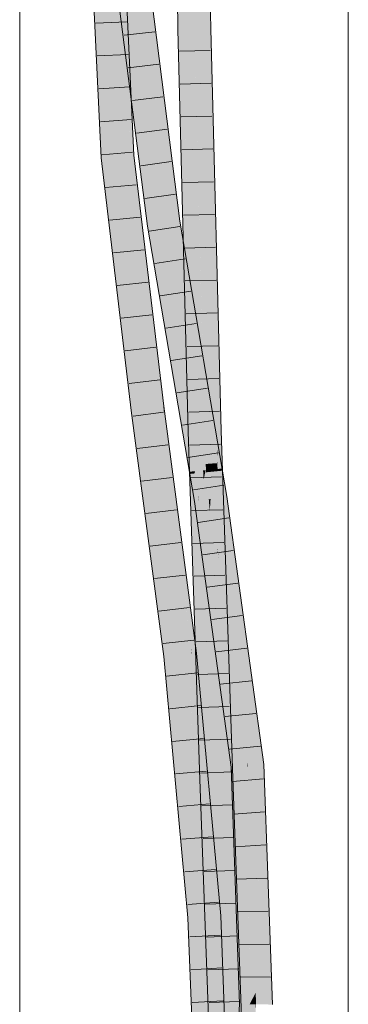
# Model space of a CAD drawing. Extents: x -420 to 300, y 62 to 1162.
# Tile 149 of 256: x 157.26 to 159.76, y 794.1 to 801.6. Entities that reach past the tile are written whole.
import ezdxf

# ---------------------------------------------------------------- set-up
doc = ezdxf.new("R2010")
doc.units = 0
doc.layers.get('0').update_dxf_attribs({"lineweight": 35})
doc.layers.add('E_Detail_Linie_Text_Bem', color=7, linetype='Continuous', lineweight=13)
for name, color, linetype, lineweight, true_color in [('E_Leerrohr 25-A06G9FCX8I', 7, 'Continuous', 9, 0xff8000), ('E_Leerrohr 25-Shading', 7, 'Continuous', 9, 0xff8000), ('E_Leerrohr 32-A06G9FD28I', 7, 'Continuous', 9, 0x00b300), ('E_Leerrohr 32-Shading', 7, 'Continuous', 9, 0x00b300)]:
    doc.layers.add(name, color=color, linetype=linetype, lineweight=lineweight, true_color=true_color)

# ---------------------------------------------------------------- blocks, each defined once
blk = doc.blocks.new('Shading-A06G9EZB8I', base_point=(236.9797, 757.7833))
at = {"layer": 'E_Leerrohr 25-Shading', "color": 43, "true_color": 0xd7ab7f}
for points in [[(158.4674, 801.5249), (158.504, 801.5258), (158.4556, 802.403), (158.4922, 802.4026)], [(158.6715, 802.3745), (158.669, 802.4012), (158.6807, 801.5298)], [(158.7117, 801.9487), (158.6715, 802.3745), (158.7173, 801.5307), (158.6807, 801.5298)], [(158.4674, 801.5249), (158.477, 801.151), (158.504, 801.5258), (158.5589, 799.4)], [(158.7173, 801.5307), (158.6807, 801.5298), (158.7716, 799.349), (158.6883, 801.2369)], [(158.7173, 801.5307), (158.7716, 799.349), (158.7718, 799.4207)], [(158.6979, 801.0193), (158.6883, 801.2369), (158.7599, 798.4659)], [(158.477, 801.151), (158.5466, 798.4597), (158.5589, 799.4), (158.5832, 798.4608)], [(158.7652, 798.4661), (158.7621, 799.5642), (158.7599, 798.4659), (158.6979, 801.0193)], [(158.7716, 799.349), (158.7621, 799.5642), (158.7684, 798.4662), (158.7652, 798.4661)], [(158.7716, 799.349), (158.7767, 799.2337), (158.7718, 799.4207)], [(158.7965, 798.467), (158.7767, 799.2337), (158.7684, 798.4662), (158.7716, 799.349)], [(158.5466, 798.4597), (158.6233, 797.2591), (158.5832, 798.4608)], [(158.5466, 798.4597), (158.6349, 795.812), (158.6233, 797.2591), (158.6574, 795.8127)], [(158.7652, 798.4661), (158.7599, 798.4659), (158.7668, 798.3284)], [(158.7668, 798.3284), (158.7599, 798.4659), (158.768, 798.2215)], [(158.7668, 798.3284), (158.7692, 798.3217), (158.7652, 798.4661), (158.7684, 798.4662)], [(158.7692, 798.3217), (158.8046, 798.2236), (158.7684, 798.4662), (158.7965, 798.467)], [(158.7692, 798.3217), (158.7668, 798.3284), (158.7695, 798.275)], [(158.768, 798.2215), (158.77, 798.1706), (158.7668, 798.3284), (158.7695, 798.275)], [(158.7695, 798.275), (158.7721, 798.2221), (158.7692, 798.3217), (158.8043, 798.2245)], [(158.7695, 798.275), (158.7697, 798.2219), (158.7721, 798.2221)], [(158.77, 798.1706), (158.768, 798.2215), (158.7701, 798.1606)], [(158.7697, 798.2219), (158.8336, 796.9943), (158.7721, 798.2221)], [(158.7697, 798.2219), (158.77, 798.1706), (158.8336, 796.9943), (158.8613, 795.8199)], [(158.7721, 798.2221), (158.8336, 796.9943), (158.8043, 798.2245), (158.8046, 798.2236)], [(158.8336, 796.9943), (158.8696, 796.2756), (158.8046, 798.2236)], [(158.8482, 795.8195), (158.8613, 795.8199), (158.7701, 798.1606), (158.77, 798.1706)], [(158.6574, 795.8127), (158.6715, 795.8133), (158.6233, 797.2591)], [(158.8696, 796.2756), (158.8336, 796.9943), (158.8803, 795.8206), (158.8613, 795.8199)], [(158.8803, 795.8206), (158.8848, 795.8207), (158.8696, 796.2756)], [(158.6349, 795.812), (158.7117, 793.7218), (158.6574, 795.8127)], [(158.7117, 793.7218), (158.6715, 795.8133), (158.6574, 795.8127)], [(158.6715, 795.8133), (158.7379, 793.4438), (158.6883, 795.3568)], [(158.6715, 795.8133), (158.7117, 793.7218), (158.7379, 793.4438), (158.7219, 793.4432)], [(158.8613, 795.8199), (158.8482, 795.8195), (158.893, 794.5992)], [(158.8803, 795.8206), (158.8613, 795.8199), (158.9352, 793.4507), (158.893, 794.5992)], [(158.9418, 793.4509), (158.9717, 793.452), (158.8803, 795.8206), (158.8848, 795.8207)], [(158.8803, 795.8206), (158.9352, 793.4507), (158.9418, 793.4509)], [(158.7379, 793.4438), (158.7585, 793.4445), (158.6883, 795.3568)]]:
    blk.add_solid(points, dxfattribs=at)
at = {"layer": 'E_Leerrohr 25-Shading', "color": 31, "true_color": 0xfabd7f}
for points in [[(158.504, 801.5258), (158.5923, 801.5278), (158.4922, 802.4026), (158.5806, 802.4019)], [(158.5867, 801.9492), (158.5923, 801.5278), (158.669, 802.4012), (158.6807, 801.5298)], [(158.5832, 798.4608), (158.6715, 798.4633), (158.504, 801.5258), (158.5923, 801.5278)], [(158.5923, 801.5278), (158.6517, 799.2321), (158.6807, 801.5298), (158.6883, 801.2369)], [(158.6517, 799.2321), (158.6715, 798.4633), (158.6883, 801.2369), (158.7599, 798.4659)], [(158.5832, 798.4608), (158.6233, 797.2591), (158.6115, 798.4615)], [(158.6233, 797.2591), (158.6715, 798.4633), (158.6115, 798.4615)], [(158.6233, 797.2591), (158.6715, 795.8133), (158.6715, 798.4633), (158.7599, 795.8163)], [(158.6715, 798.4633), (158.6798, 798.2149), (158.7599, 798.4659), (158.768, 798.2215)], [(158.7658, 798.2214), (158.6798, 798.2149), (158.7673, 798.1603), (158.6819, 798.1517)], [(158.7701, 798.1606), (158.768, 798.2215), (158.7673, 798.1603), (158.7658, 798.2214)], [(158.7673, 798.1603), (158.6819, 798.1517), (158.8242, 795.8186), (158.7599, 795.8163)], [(158.7701, 798.1606), (158.7673, 798.1603), (158.8482, 795.8195), (158.8242, 795.8186)], [(158.6715, 795.8133), (158.6883, 795.3568), (158.6834, 795.8137)], [(158.6883, 795.3568), (158.7599, 795.8163), (158.6834, 795.8137)], [(158.6883, 795.3568), (158.7585, 793.4445), (158.7599, 795.8163), (158.8468, 793.4476)], [(158.8242, 795.8186), (158.7599, 795.8163), (158.8419, 795.066)], [(158.8419, 795.066), (158.7599, 795.8163), (158.8801, 793.4488), (158.8468, 793.4476)], [(158.8482, 795.8195), (158.8242, 795.8186), (158.886, 794.6634), (158.8419, 795.066)], [(158.893, 794.5992), (158.8482, 795.8195), (158.886, 794.6634)], [(158.9053, 793.4496), (158.8954, 794.3745), (158.8419, 795.066), (158.886, 794.6634)], [(158.9053, 793.4496), (158.8419, 795.066), (158.8801, 793.4488)], [(158.8954, 794.3745), (158.893, 794.5992), (158.886, 794.6634)], [(158.9325, 793.5234), (158.893, 794.5992), (158.9256, 793.4504), (158.8954, 794.3745)], [(158.8954, 794.3745), (158.9053, 793.4496), (158.9256, 793.4504)]]:
    blk.add_solid(points, dxfattribs=at)
at = {"layer": 'E_Leerrohr 32-Shading', "color": 83, "true_color": 0x7fbd7f}
for points in [[(157.8598, 801.836), (157.8003, 802.328), (157.8934, 801.1133), (157.828, 801.7312)], [(158.0728, 801.4517), (158.0495, 802.346), (158.042, 801.8062), (158.0398, 802.3324)], [(158.0922, 801.2277), (158.0847, 801.5898), (158.0728, 801.4517), (158.0495, 802.346)], [(158.0527, 801.7537), (157.984, 802.0034), (158.185, 800.715), (158.0603, 801.4039)], [(158.1964, 802.0243), (158.2753, 801.4043), (158.2196, 802.0266)], [(158.2605, 801.8099), (158.2328, 802.0278), (158.4147, 800.3281), (158.2592, 801.6405)], [(158.0424, 801.7123), (158.0957, 800.565), (158.042, 801.8062), (158.065, 801.5407)], [(158.2387, 801.8139), (158.2753, 801.4043), (158.2592, 801.6405)], [(158.4578, 800.061), (158.2605, 801.8099), (158.4466, 800.0593), (158.4147, 800.3282)], [(158.2605, 801.8099), (158.4578, 800.061), (158.2899, 801.5798)], [(157.828, 801.7312), (157.8832, 800.5463), (157.8934, 801.1133), (157.9196, 800.5494)], [(158.2592, 801.6405), (158.2753, 801.4043), (158.4147, 800.3281), (158.4254, 800.2261)], [(158.128, 800.659), (158.0847, 801.5898), (158.0983, 800.9346)], [(158.2899, 801.5798), (158.2964, 801.521), (158.4828, 800.0647), (158.4604, 800.0613)], [(158.0957, 800.565), (158.0958, 800.5643), (158.065, 801.5407), (158.0728, 801.4517)], [(158.2964, 801.521), (158.4578, 800.061), (158.4604, 800.0613)], [(158.0922, 801.2277), (158.0603, 801.4039), (158.1124, 800.9952)], [(158.1059, 800.5651), (158.0922, 801.2277), (158.0958, 800.5643), (158.0728, 801.4517)], [(158.2416, 800.0286), (158.185, 800.715), (158.1124, 800.9952), (158.0922, 801.2277)], [(158.2416, 800.0286), (158.1124, 800.9952), (158.2116, 800.2159)], [(158.1059, 800.5651), (158.1323, 800.5674), (158.0983, 800.9346), (158.128, 800.659)], [(158.185, 800.715), (158.2416, 800.0286), (158.2718, 800.0331)], [(157.8832, 800.5463), (157.914, 800.288), (157.9196, 800.5494), (158.0359, 799.5777)], [(158.0958, 800.5643), (158.1289, 800.2875), (158.1059, 800.5651)], [(158.1059, 800.5651), (158.1187, 800.4109), (158.1323, 800.5674), (158.1293, 800.3201)], [(158.3324, 798.6511), (158.1323, 800.5674), (158.3248, 798.6501), (158.1293, 800.3201)], [(158.1323, 800.5674), (158.3324, 798.6511), (158.204, 799.9681)], [(158.1187, 800.4109), (158.1289, 800.2875), (158.1293, 800.3201)], [(158.0359, 799.5777), (157.914, 800.288), (158.0684, 799.306), (157.98, 799.7369)], [(158.1293, 800.3201), (158.1289, 800.2875), (158.3248, 798.6501)], [(158.4147, 800.3282), (158.4254, 800.2261), (158.4466, 800.0593)], [(158.2116, 800.2159), (158.2356, 800.0277), (158.2416, 800.0286)], [(158.4466, 800.0593), (158.5304, 799.5676), (158.4578, 800.061)], [(158.4578, 800.061), (158.5304, 799.5676), (158.4604, 800.0613), (158.5239, 799.6349)], [(158.5239, 799.6349), (158.4828, 800.0647), (158.4604, 800.0613)], [(158.5091, 799.9103), (158.4828, 800.0647), (158.5139, 799.8609)], [(158.5589, 799.4), (158.5139, 799.8609), (158.5239, 799.6349), (158.4828, 800.0647)], [(158.2356, 800.0277), (158.3969, 799.2988), (158.2416, 800.0286)], [(158.3969, 799.2988), (158.2356, 800.0277), (158.5458, 798.4249), (158.3172, 799.5483)], [(158.3969, 799.2988), (158.2718, 800.0331), (158.2416, 800.0286)], [(158.204, 799.9681), (158.3324, 798.6511), (158.3252, 798.9551), (158.3565, 798.6541)], [(158.6623, 798.8895), (158.7117, 798.7214), (158.5139, 799.8609), (158.5091, 799.9103)], [(158.5589, 799.4), (158.6623, 798.8895), (158.5139, 799.8609)], [(157.98, 799.7369), (158.1131, 798.6235), (158.0684, 799.306), (158.1494, 798.628)], [(158.5239, 799.6349), (158.5304, 799.5676), (158.5589, 799.4)], [(158.5458, 798.4249), (158.3172, 799.5483), (158.591, 798.1594), (158.346, 799.3795)], [(158.591, 798.1594), (158.346, 799.3795), (158.5544, 798.1559)], [(158.6623, 798.8895), (158.5589, 799.4), (158.6233, 799.0222)], [(158.6233, 799.0222), (158.6883, 798.6407), (158.6623, 798.8895), (158.7132, 798.5557)], [(158.3565, 798.6541), (158.3612, 798.6547), (158.3252, 798.9551)], [(158.7767, 798.3398), (158.7117, 798.7214), (158.7132, 798.5557), (158.6623, 798.8895)], [(158.1131, 798.6235), (158.1534, 798.319), (158.1494, 798.628), (158.3335, 797.2349)], [(158.3248, 798.6501), (158.3671, 798.33), (158.3324, 798.6511)], [(158.3324, 798.6511), (158.3671, 798.33), (158.3565, 798.6541), (158.3621, 798.6058)], [(158.3621, 798.6058), (158.3612, 798.6547), (158.3565, 798.6541)], [(158.3612, 798.6547), (158.3621, 798.6058), (158.5731, 796.771), (158.5675, 796.8133)], [(158.3656, 798.6212), (158.3612, 798.6547), (158.5809, 796.7719), (158.5731, 796.771)], [(158.7132, 798.5557), (158.6883, 798.6407), (158.7711, 798.1769), (158.7674, 798.1765)], [(158.54, 797.0527), (158.3621, 798.6058), (158.5501, 796.9451), (158.3671, 798.33)], [(158.385, 798.4547), (158.5854, 796.9569), (158.3656, 798.6212)], [(158.8036, 798.18), (158.7132, 798.5557), (158.7711, 798.1769)], [(158.7132, 798.5557), (158.8046, 798.1759), (158.7767, 798.3398)], [(158.385, 798.4547), (158.5827, 796.7721), (158.5854, 796.9569), (158.5998, 796.774)], [(158.5809, 796.7719), (158.5827, 796.7721), (158.385, 798.4547)], [(158.3335, 797.2349), (158.1534, 798.319), (158.3622, 796.7475), (158.3543, 796.7981)], [(158.8046, 798.1641), (158.8046, 798.1759), (158.7711, 798.1769), (158.8036, 798.18)], [(158.5937, 798.1429), (158.591, 798.1594), (158.5573, 798.1392), (158.5544, 798.1559)], [(158.5931, 797.9291), (158.6275, 797.9344), (158.5573, 798.1392), (158.5937, 798.1429)], [(158.5938, 798.1429), (158.591, 798.1594), (158.5937, 798.1429)], [(158.6233, 797.9698), (158.5938, 798.1429), (158.6275, 797.9344), (158.5937, 798.1429)], [(158.7711, 798.1769), (158.7674, 798.1765), (158.7735, 798.1609), (158.7701, 798.1606)], [(158.7701, 798.1606), (158.804, 797.9617), (158.7735, 798.1609)], [(158.8046, 798.1641), (158.7711, 798.1769), (158.7735, 798.1609)], [(158.804, 797.9617), (158.8046, 798.1641), (158.7735, 798.1609)], [(158.8298, 797.9656), (158.806, 798.1642), (158.804, 797.9617), (158.8046, 798.1641)], [(158.8046, 798.1759), (158.806, 798.1642), (158.8066, 798.1642)], [(158.806, 798.1642), (158.8046, 798.1759), (158.8046, 798.1641)], [(158.806, 798.1642), (158.8298, 797.9656), (158.8066, 798.1642), (158.8401, 797.9672)], [(158.6275, 797.9344), (158.6293, 797.9346), (158.6233, 797.9698)], [(158.8298, 797.9656), (158.804, 797.9617), (158.893, 797.3177)], [(158.8401, 797.9672), (158.8298, 797.9656), (158.958, 796.8476), (158.893, 797.3177)], [(158.8401, 797.9672), (158.958, 796.8476), (158.8696, 797.7542)], [(158.5931, 797.9291), (158.7117, 797.072), (158.6275, 797.9344)], [(158.7117, 797.072), (158.6293, 797.9346), (158.6275, 797.9344)], [(158.6293, 797.9346), (158.7117, 797.072), (158.6883, 797.5081), (158.7767, 796.6022)], [(158.8696, 797.7542), (158.958, 796.8476), (159.1196, 795.9457), (159.0312, 796.3179)], [(158.7104, 797.3185), (158.6883, 797.5081), (158.6963, 797.4258)], [(158.6883, 797.5081), (158.7104, 797.3185), (158.8068, 796.6516), (158.8206, 796.4822)], [(158.8046, 796.4003), (158.6963, 797.4258), (158.7767, 796.6022)], [(158.8046, 796.4003), (158.8306, 796.2909), (158.6963, 797.4258), (158.7104, 797.3185)], [(158.7104, 797.3185), (158.8306, 796.2909), (158.8206, 796.4822), (158.8393, 796.2543)], [(158.3335, 797.2349), (158.3622, 796.7475), (158.3974, 796.7514)], [(158.5675, 796.8133), (158.54, 797.0527), (158.5501, 796.9451)], [(158.5854, 796.9569), (158.5998, 796.774), (158.6006, 796.8423), (158.6061, 796.7747)], [(158.6061, 796.7747), (158.6094, 796.7751), (158.6006, 796.8423)], [(158.3543, 796.7981), (158.361, 796.7474), (158.3622, 796.7475)], [(158.5809, 796.7719), (158.5731, 796.771), (158.6287, 796.1918), (158.6233, 796.2261)], [(158.5827, 796.7721), (158.5809, 796.7719), (158.634, 796.158), (158.6287, 796.1918)], [(158.5998, 796.774), (158.5827, 796.7721), (158.6374, 796.1367), (158.634, 796.158)], [(158.6374, 796.1367), (158.6061, 796.7747), (158.5998, 796.774)], [(158.6194, 796.5626), (158.6094, 796.7751), (158.6061, 796.7747)], [(158.6374, 796.1367), (158.6404, 796.1178), (158.6061, 796.7747), (158.6194, 796.5626)], [(158.7117, 795.6661), (158.6094, 796.7751), (158.6519, 796.0446), (158.6194, 796.5626)], [(158.3622, 796.7475), (158.361, 796.7474), (158.5608, 794.758), (158.4346, 795.9483)], [(158.3974, 796.7514), (158.3622, 796.7475), (158.5188, 795.3055)], [(158.3622, 796.7475), (158.5608, 794.758), (158.5781, 794.7592)], [(158.4851, 795.8003), (158.3974, 796.7514), (158.4684, 795.9061)], [(158.8068, 796.6516), (158.8393, 796.2543), (158.8248, 796.5215), (158.8524, 796.1993)], [(158.6194, 796.5626), (158.6404, 796.1178), (158.6519, 796.0446)], [(158.8524, 796.1993), (158.893, 796.0283), (158.8248, 796.5215)], [(158.8758, 795.9044), (158.8306, 796.2909), (158.8696, 795.9305), (158.8046, 796.4003)], [(159.0312, 796.3179), (159.0858, 795.9233), (159.1196, 795.9457), (159.1222, 795.9266)], [(158.8758, 795.9044), (158.8776, 795.9046), (158.8306, 796.2909), (158.8524, 796.1993)], [(158.6233, 796.2261), (158.6478, 795.9601), (158.6287, 796.1918)], [(158.634, 796.158), (158.6287, 796.1918), (158.6442, 796.0359), (158.6478, 795.9601)], [(158.6404, 796.1178), (158.634, 796.158), (158.6442, 796.0359)], [(158.8776, 795.9046), (158.9097, 795.9075), (158.8524, 796.1993), (158.893, 796.0283)], [(158.6519, 796.0446), (158.6404, 796.1178), (158.6558, 795.9827)], [(158.6773, 795.6401), (158.6404, 796.1178), (158.6442, 796.0359)], [(158.6404, 796.1178), (158.6773, 795.6401), (158.6558, 795.9827)], [(158.6442, 796.0359), (158.6478, 795.9601), (158.6773, 795.6401)], [(158.7767, 794.9609), (158.7117, 795.6661), (158.6558, 795.9827), (158.6519, 796.0446)], [(158.5608, 794.758), (158.4346, 795.9483), (158.5551, 794.7576), (158.4642, 795.6277)], [(158.7767, 794.9609), (158.6558, 795.9827), (158.7617, 795.0558)], [(158.6773, 795.6401), (158.7226, 795.3033), (158.6558, 795.9827), (158.7617, 795.0558)], [(158.8696, 795.9305), (158.8732, 795.9042), (158.8758, 795.9044)], [(158.5501, 795.0953), (158.4851, 795.8003), (158.5188, 795.3055), (158.4684, 795.9061)], [(158.8758, 795.9044), (158.8732, 795.9042), (158.88, 795.8361), (158.8829, 795.7502)], [(158.8829, 795.7502), (158.8732, 795.9042), (158.94, 794.1006), (158.9378, 794.1006)], [(158.8758, 795.9044), (158.88, 795.8361), (158.8776, 795.9046)], [(158.8776, 795.9046), (158.88, 795.8361), (158.9097, 795.9075), (158.9206, 795.1707)], [(158.9206, 795.1707), (158.958, 794.5588), (158.9097, 795.9075)], [(159.0858, 795.9233), (159.0962, 795.6317), (159.1222, 795.9266), (159.1846, 794.1854)], [(158.88, 795.8361), (158.8829, 795.7502), (158.9206, 795.1707), (158.921, 795.1464)], [(158.8832, 795.7458), (158.8829, 795.7502), (158.9429, 794.1006), (158.94, 794.1006)], [(158.921, 795.1464), (158.8832, 795.7458), (158.932, 794.3994)], [(158.4642, 795.6277), (158.5445, 794.7569), (158.5551, 794.7576)], [(158.7226, 795.3033), (158.6773, 795.6401), (158.6883, 795.5211)], [(159.0962, 795.6317), (159.1512, 794.0974), (159.1846, 794.1854), (159.1878, 794.0968)], [(158.7574, 794.7711), (158.7939, 794.7736), (158.6883, 795.5211), (158.7226, 795.3033)], [(158.5501, 795.0953), (158.5188, 795.3055), (158.523, 795.2666)], [(158.523, 795.2666), (158.5781, 794.7592), (158.5501, 795.0953), (158.581, 794.7593)], [(158.7226, 795.3033), (158.7939, 794.7736), (158.7617, 795.0558)], [(158.921, 795.1464), (158.958, 794.5588), (158.9206, 795.1707)], [(158.9429, 794.1006), (158.921, 795.1464), (158.932, 794.3994)], [(158.9429, 794.1006), (158.9744, 794.1001), (158.921, 795.1464), (158.958, 794.5588)], [(158.7617, 795.0558), (158.7939, 794.7736), (158.7767, 794.9609)], [(158.5551, 794.7576), (158.5445, 794.7569), (158.5616, 794.5911)], [(158.5616, 794.5911), (158.5445, 794.7569), (158.6249, 792.9879), (158.6124, 792.9876)], [(158.5716, 794.4945), (158.5608, 794.758), (158.5616, 794.5911), (158.5551, 794.7576)], [(158.5781, 794.7592), (158.5608, 794.758), (158.6028, 794.1935), (158.5716, 794.4945)], [(158.5781, 794.7592), (158.5859, 794.5795), (158.581, 794.7593)], [(158.5859, 794.5795), (158.6028, 794.1935), (158.581, 794.7593)], [(158.7574, 794.7711), (158.8046, 794.4961), (158.7939, 794.7736)], [(158.7574, 794.7711), (158.8258, 792.9912), (158.8046, 794.4961), (158.8455, 792.9916)], [(158.6334, 792.988), (158.5716, 794.4945), (158.6249, 792.9879), (158.5616, 794.5911)], [(158.6233, 793.6592), (158.6028, 794.1935), (158.6334, 792.988), (158.5716, 794.4945)], [(158.8455, 792.9916), (158.8624, 792.9918), (158.8046, 794.4961)], [(158.94, 794.1006), (158.9378, 794.1006), (158.9313, 793.6596), (158.8696, 793.163)], [(158.9429, 794.1006), (158.94, 794.1006), (158.9355, 793.6936), (158.9313, 793.6596)], [(158.958, 793.8743), (158.9744, 794.1001), (158.9355, 793.6936), (158.9429, 794.1006)]]:
    blk.add_solid(points, dxfattribs=at)
at = {"layer": 'E_Leerrohr 32-Shading', "color": 83, "true_color": 0x7fd57f}
for points in [[(158.1964, 802.0243), (158.1423, 801.7493), (158.2753, 801.4043), (158.274, 800.7151)], [(157.9488, 801.8236), (157.8598, 801.836), (157.9822, 801.1055), (157.8934, 801.1133)], [(158.0424, 801.7123), (157.9488, 801.8236), (157.9822, 801.1055)], [(157.9822, 801.1055), (158.0077, 800.5569), (158.0424, 801.7123), (158.0958, 800.5643)], [(158.1423, 801.7493), (158.0527, 801.7537), (158.274, 800.7151), (158.185, 800.715)], [(158.2753, 801.4043), (158.274, 800.7151), (158.4335, 800.0573), (158.3592, 800.0462)], [(158.2753, 801.4043), (158.4335, 800.0573), (158.4254, 800.2261)], [(157.8934, 801.1133), (157.9196, 800.5494), (157.9822, 801.1055), (158.0077, 800.5569)], [(158.2597, 800.7151), (158.185, 800.715), (158.3592, 800.0462), (158.2718, 800.0331)], [(158.274, 800.7151), (158.2597, 800.7151), (158.3592, 800.0462)], [(157.9196, 800.5494), (158.0359, 799.5777), (158.0077, 800.5569), (158.1249, 799.5776)], [(158.0077, 800.5569), (158.1249, 799.5776), (158.0958, 800.5643), (158.1289, 800.2875)], [(158.1249, 799.5776), (158.2371, 798.639), (158.1289, 800.2875), (158.3248, 798.6501)], [(158.4335, 800.0573), (158.4466, 800.0593), (158.4254, 800.2261)], [(158.3592, 800.0462), (158.4855, 799.3049), (158.4335, 800.0573)], [(158.4855, 799.3049), (158.4466, 800.0593), (158.4335, 800.0573)], [(158.5304, 799.5676), (158.4466, 800.0593), (158.5867, 798.7109), (158.4855, 799.3049)], [(158.2718, 800.0331), (158.3969, 799.2988), (158.3592, 800.0462), (158.4855, 799.3049)], [(158.091, 799.5776), (158.0359, 799.5777), (158.0684, 799.306)], [(158.1249, 799.5776), (158.091, 799.5776), (158.1494, 798.628), (158.0684, 799.306)], [(158.1249, 799.5776), (158.1494, 798.628), (158.2371, 798.639)], [(158.5589, 799.4), (158.5304, 799.5676), (158.6083, 798.8945), (158.599, 798.816)], [(158.5304, 799.5676), (158.5867, 798.7109), (158.5608, 799.2344)], [(158.5589, 799.4), (158.6083, 798.8945), (158.6233, 799.0222)], [(158.5867, 798.7109), (158.4855, 799.3049), (158.5458, 798.4249), (158.3969, 799.2988)], [(158.5867, 798.7109), (158.634, 798.4329), (158.5608, 799.2344)], [(158.6233, 799.0222), (158.6083, 798.8945), (158.6883, 798.6407), (158.6787, 798.5589)], [(158.599, 798.816), (158.634, 798.4329), (158.6083, 798.8945), (158.6792, 798.168)], [(158.6787, 798.5589), (158.6083, 798.8945), (158.6581, 798.384)], [(158.5867, 798.7109), (158.5458, 798.4249), (158.5531, 798.4255)], [(158.634, 798.4329), (158.5867, 798.7109), (158.5531, 798.4255)], [(158.1494, 798.628), (158.3335, 797.2349), (158.2371, 798.639), (158.422, 797.2394)], [(158.2371, 798.639), (158.422, 797.2394), (158.3248, 798.6501), (158.3671, 798.33)], [(158.6787, 798.5589), (158.804, 797.9617), (158.6883, 798.6407)], [(158.804, 797.9617), (158.6787, 798.5589), (158.6792, 798.168), (158.6581, 798.384)], [(158.6006, 798.4298), (158.5458, 798.4249), (158.6138, 798.1616), (158.591, 798.1594)], [(158.6792, 798.168), (158.634, 798.4329), (158.6138, 798.1616), (158.6006, 798.4298)], [(158.5326, 796.876), (158.551, 796.9207), (158.3707, 798.2581), (158.3671, 798.33)], [(158.5501, 796.9451), (158.3671, 798.33), (158.551, 796.9207)], [(158.4852, 796.7612), (158.5326, 796.876), (158.422, 797.2394), (158.3707, 798.2581)], [(158.5937, 798.1597), (158.591, 798.1594), (158.5938, 798.1429)], [(158.5938, 798.1429), (158.5995, 798.1603), (158.5937, 798.1597)], [(158.5938, 798.1429), (158.6233, 797.9698), (158.5995, 798.1603), (158.6225, 797.9857)], [(158.6225, 797.9857), (158.6138, 798.1616), (158.5995, 798.1603)], [(158.6293, 797.9346), (158.6633, 798.0938), (158.6138, 798.1616), (158.6597, 798.1661)], [(158.6292, 797.9353), (158.6293, 797.9346), (158.6225, 797.986), (158.6138, 798.1616)], [(158.6633, 798.0938), (158.6792, 798.168), (158.6597, 798.1661)], [(158.6709, 797.941), (158.6792, 798.168), (158.6633, 798.0938)], [(158.6709, 797.941), (158.7028, 797.946), (158.6792, 798.168), (158.6819, 798.1517)], [(158.804, 797.9617), (158.6792, 798.168), (158.7166, 797.9481)], [(158.7028, 797.946), (158.7166, 797.9481), (158.6819, 798.1517)], [(158.6633, 798.0938), (158.6293, 797.9346), (158.6709, 797.941)], [(158.6233, 797.9698), (158.6292, 797.9353), (158.6225, 797.986)], [(158.804, 797.9617), (158.7166, 797.9481), (158.893, 797.3177), (158.9296, 796.4081)], [(158.6293, 797.9346), (158.6883, 797.5081), (158.6709, 797.941)], [(158.6709, 797.941), (158.6883, 797.5081), (158.7028, 797.946), (158.7106, 797.8548)], [(158.7106, 797.8548), (158.7166, 797.9481), (158.7028, 797.946)], [(158.8001, 796.8094), (158.7681, 797.5687), (158.7106, 797.8548), (158.7166, 797.9481)], [(158.7676, 797.5793), (158.7166, 797.9481), (158.7681, 797.5687)], [(158.8068, 796.6516), (158.8001, 796.8094), (158.6883, 797.5081), (158.7106, 797.8548)], [(158.7681, 797.5687), (158.7771, 797.5024), (158.7676, 797.5793), (158.7764, 797.5157)], [(158.7681, 797.5687), (158.8001, 796.8094), (158.7771, 797.5024), (158.8248, 796.5215)], [(158.7771, 797.5024), (158.9279, 796.3903), (158.7764, 797.5157), (158.9296, 796.4081)], [(158.8248, 796.5215), (158.893, 796.0283), (158.7771, 797.5024), (158.9279, 796.3903)], [(158.9296, 796.4081), (158.9946, 795.9381), (158.893, 797.3177), (158.958, 796.8476)], [(158.3335, 797.2349), (158.3974, 796.7514), (158.422, 797.2394), (158.4852, 796.7612)], [(158.5568, 796.7692), (158.551, 796.9207), (158.5452, 796.7679), (158.5326, 796.876)], [(158.5675, 796.8133), (158.5501, 796.9451), (158.5706, 796.7708), (158.551, 796.9207)], [(158.5706, 796.7708), (158.551, 796.9207), (158.5568, 796.7692)], [(158.5326, 796.876), (158.4852, 796.7612), (158.5452, 796.7679)], [(158.958, 796.8476), (158.9946, 795.9381), (159.0312, 796.3179)], [(158.4852, 796.7612), (158.3974, 796.7514), (158.5217, 796.3657), (158.4851, 795.8003)], [(158.4852, 796.7612), (158.5797, 795.9179), (158.5452, 796.7679), (158.56, 796.65)], [(158.4852, 796.7612), (158.5217, 796.3657), (158.5192, 796.4582)], [(158.56, 796.65), (158.5568, 796.7692), (158.5452, 796.7679)], [(158.5706, 796.7708), (158.5568, 796.7692), (158.6692, 794.7653), (158.5867, 795.6606)], [(158.5706, 796.7708), (158.5731, 796.771), (158.5675, 796.8133)], [(158.5731, 796.771), (158.5706, 796.7708), (158.6233, 796.2261), (158.6229, 796.2209)], [(158.6198, 796.173), (158.6229, 796.2209), (158.5892, 796.4174), (158.5706, 796.7708)], [(158.5706, 796.7708), (158.6692, 794.7653), (158.6763, 794.7657)], [(158.8001, 796.8094), (158.8068, 796.6516), (158.8248, 796.5215)], [(158.5217, 796.3657), (158.5867, 795.6606), (158.5192, 796.4582), (158.5797, 795.9179)], [(158.6101, 796.0219), (158.6198, 796.173), (158.5892, 796.4174)], [(158.9924, 795.9149), (158.9279, 796.3903), (158.9097, 795.9075), (158.893, 796.0283)], [(158.9946, 795.9381), (158.9296, 796.4081), (158.9924, 795.9149), (158.9279, 796.3903)], [(158.4851, 795.8003), (158.5501, 795.0953), (158.5217, 796.3657), (158.5867, 795.6606)], [(158.9946, 795.9381), (158.9977, 795.9154), (159.0312, 796.3179), (159.0858, 795.9233)], [(158.6478, 795.9601), (158.6229, 796.2209), (158.6763, 794.7657), (158.6101, 796.0219)], [(158.6229, 796.2209), (158.6478, 795.9601), (158.6233, 796.2261)], [(158.6773, 795.6401), (158.6478, 795.9601), (158.6865, 795.4935), (158.6806, 795.4031)], [(158.6478, 795.9601), (158.6763, 794.7657), (158.718, 794.7685)], [(158.9946, 795.9381), (158.9924, 795.9149), (158.9955, 795.9152)], [(158.9946, 795.9381), (158.9955, 795.9152), (158.9977, 795.9154)], [(158.9097, 795.9075), (158.958, 794.5588), (158.9924, 795.9149)], [(158.9924, 795.9149), (158.958, 794.5588), (158.9955, 795.9152), (158.9961, 795.8597)], [(159.0106, 794.4799), (158.9961, 795.8597), (158.9744, 794.1001), (158.958, 794.5588)], [(158.9961, 795.8597), (158.9977, 795.9154), (158.9955, 795.9152)], [(159.0596, 794.1878), (158.9977, 795.9154), (159.0146, 794.0995), (158.9961, 795.8597)], [(159.0858, 795.9233), (158.9977, 795.9154), (159.0962, 795.6317), (159.0795, 794.9734)], [(158.9977, 795.9154), (159.0596, 794.1878), (159.0795, 794.9734)], [(158.5501, 795.0953), (158.581, 794.7593), (158.5867, 795.6606), (158.6692, 794.7653)], [(158.6773, 795.6401), (158.6865, 795.4935), (158.6883, 795.5211)], [(159.0596, 794.1878), (159.0628, 794.0988), (159.0962, 795.6317), (159.1512, 794.0974)], [(158.6806, 795.4031), (158.718, 794.7685), (158.6865, 795.4935), (158.7319, 794.7694)], [(158.6868, 795.4977), (158.6865, 795.4935), (158.7337, 794.7695), (158.7319, 794.7694)], [(158.6883, 795.5211), (158.6868, 795.4977), (158.7574, 794.7711), (158.7337, 794.7695)], [(158.6109, 794.7614), (158.581, 794.7593), (158.6173, 794.1937), (158.6028, 794.1935)], [(158.6692, 794.7653), (158.6109, 794.7614), (158.6911, 794.1947), (158.6173, 794.1937)], [(158.6763, 794.7657), (158.6692, 794.7653), (158.681, 794.5842)], [(158.6692, 794.7653), (158.6911, 794.1947), (158.681, 794.5842)], [(158.6763, 794.7657), (158.6911, 794.1947), (158.718, 794.7685), (158.7266, 794.503)], [(158.718, 794.7685), (158.7266, 794.503), (158.7319, 794.7694), (158.7379, 794.6017)], [(158.7319, 794.7694), (158.7379, 794.6017), (158.7337, 794.7695), (158.7395, 794.6151)], [(158.7395, 794.6151), (158.7574, 794.7711), (158.7337, 794.7695)], [(158.8005, 792.9908), (158.8258, 792.9912), (158.7395, 794.6151), (158.7574, 794.7711)], [(158.7379, 794.6017), (158.7266, 794.503), (158.7958, 792.9907), (158.7752, 792.9904)], [(158.7958, 792.9907), (158.8005, 792.9908), (158.7379, 794.6017), (158.7395, 794.6151)], [(158.7266, 794.503), (158.6911, 794.1947), (158.7752, 792.9904), (158.7374, 792.9897)], [(159.0146, 794.0995), (159.0106, 794.4799), (158.9744, 794.1001)], [(158.6173, 794.1937), (158.6028, 794.1935), (158.6233, 793.6592)], [(158.6911, 794.1947), (158.6173, 794.1937), (158.649, 792.9883), (158.6233, 793.6592)], [(158.6911, 794.1947), (158.649, 792.9883), (158.7374, 792.9897)], [(159.0596, 794.1878), (159.0146, 794.0995), (159.0605, 794.0988)], [(159.0628, 794.0988), (159.0596, 794.1878), (159.0605, 794.0988)], [(159.0146, 794.0995), (158.9744, 794.1001), (158.9946, 793.1603), (158.958, 793.8743)], [(158.9946, 793.1603), (159.0596, 794.0549), (159.0146, 794.0995), (159.0605, 794.0988)], [(159.0596, 794.0549), (159.0628, 794.0988), (159.0605, 794.0988)]]:
    blk.add_solid(points, dxfattribs=at)
blk = doc.blocks.new('Referenz-A06G9FD38I')
at = {"layer": 'E_Detail_Linie_Text_Bem', "linetype": 'Continuous', "ltscale": 0.13}
for p, q in [((157.2643, 797.5396), (157.2643, 806.7198)), ((159.7643, 806.7198), (159.7643, 757.5396)), ((157.2643, 785.7396), (157.2643, 797.5396))]:
    blk.add_line(p, q, dxfattribs=at)
at = {"layer": 'E_Leerrohr 25-A06G9FCX8I', "linetype": 'Continuous', "ltscale": 0.13}
for p, q in [((158.4674, 801.5249), (158.4556, 802.403)), ((158.7173, 801.5307), (158.7056, 802.4009)), ((158.5466, 798.4597), (158.4674, 801.5249)), ((158.7965, 798.467), (158.7173, 801.5307)), ((158.7141, 801.3648), (158.4792, 801.3593)), ((158.7206, 801.115), (158.4856, 801.1093)), ((158.727, 800.8651), (158.4921, 800.8594)), ((158.7335, 800.6152), (158.4985, 800.6094)), ((158.7399, 800.3654), (158.505, 800.3594)), ((158.7464, 800.1155), (158.5115, 800.1094)), ((158.7528, 799.8657), (158.5179, 799.8595)), ((158.7593, 799.6158), (158.5244, 799.6095)), ((158.7658, 799.366), (158.5308, 799.3595)), ((158.7722, 799.1161), (158.5373, 799.1095)), ((158.7787, 798.8662), (158.5438, 798.8595)), ((158.7851, 798.6164), (158.5502, 798.6096)), ((158.6349, 795.812), (158.5466, 798.4597)), ((158.8848, 795.8207), (158.7965, 798.467)), ((158.7923, 798.3666), (158.5574, 798.3596)), ((158.8007, 798.1168), (158.5658, 798.1097)), ((158.809, 797.867), (158.5741, 797.8598)), ((158.8173, 797.6172), (158.5824, 797.6098)), ((158.8257, 797.3674), (158.5908, 797.3599)), ((158.834, 797.1176), (158.5991, 797.11)), ((158.8423, 796.8678), (158.6075, 796.8601)), ((158.8507, 796.618), (158.6158, 796.6102)), ((158.859, 796.3682), (158.6241, 796.3602)), ((158.8673, 796.1184), (158.6325, 796.1103)), ((158.8757, 795.8686), (158.6408, 795.8604)), ((158.7219, 793.4432), (158.6349, 795.812)), ((158.9717, 793.452), (158.8848, 795.8207)), ((158.8847, 795.6187), (158.6498, 795.6105)), ((158.8939, 795.3689), (158.659, 795.3607)), ((158.903, 795.1191), (158.6682, 795.1109)), ((158.9122, 794.8693), (158.6774, 794.861)), ((158.9214, 794.6194), (158.6865, 794.6112)), ((158.9306, 794.3696), (158.6957, 794.3614)), ((158.9397, 794.1198), (158.7049, 794.1115))]:
    blk.add_line(p, q, dxfattribs=at)
at = {"layer": 'E_Leerrohr 32-A06G9FD28I', "linetype": 'Continuous', "ltscale": 0.13}
for p, q in [((157.8832, 800.5464), (157.7996, 802.3431)), ((158.1323, 800.5674), (158.0495, 802.346)), ((158.2356, 800.0277), (157.984, 802.0034)), ((158.4828, 800.0647), (158.2328, 802.0278)), ((158.0775, 801.5843), (157.8428, 801.5743)), ((158.2915, 801.5074), (158.058, 801.4814)), ((158.0891, 801.3358), (157.8544, 801.3234)), ((158.323, 801.2602), (158.0897, 801.2326)), ((158.1007, 801.0872), (157.8661, 801.0724)), ((158.3545, 801.0129), (158.1213, 800.9839)), ((158.1122, 800.8387), (157.8778, 800.8215)), ((158.386, 800.7657), (158.153, 800.7352)), ((158.1237, 800.5901), (157.8895, 800.5706)), ((158.1131, 798.6234), (157.8832, 800.5464)), ((158.3612, 798.6547), (158.1323, 800.5674)), ((158.4175, 800.5184), (158.1847, 800.4864)), ((158.1516, 800.3424), (157.9176, 800.3216)), ((158.449, 800.2712), (158.2164, 800.2377)), ((158.1813, 800.0948), (157.9473, 800.0727)), ((158.8402, 797.9672), (158.4828, 800.0647)), ((158.5931, 797.929), (158.2356, 800.0277)), ((158.4821, 800.0241), (158.2497, 799.9893)), ((158.2109, 799.8472), (157.9771, 799.8239)), ((158.5241, 799.7777), (158.2917, 799.7428)), ((158.2406, 799.5996), (158.0068, 799.575)), ((158.5661, 799.5313), (158.3337, 799.4963)), ((158.2702, 799.352), (158.0366, 799.3262)), ((158.6081, 799.2849), (158.3757, 799.2497)), ((158.2998, 799.1044), (158.0664, 799.0773)), ((158.65, 799.0385), (158.4177, 799.0032)), ((158.3294, 798.8568), (158.0961, 798.8285)), ((158.692, 798.7922), (158.4597, 798.7567)), ((158.6094, 796.7751), (158.3612, 798.6547)), ((158.361, 796.7474), (158.1131, 798.6234)), ((158.3596, 798.6091), (158.1264, 798.5798)), ((158.734, 798.5458), (158.5017, 798.5102)), ((158.3924, 798.361), (158.1592, 798.3322)), ((158.776, 798.2994), (158.5437, 798.2637)), ((158.4252, 798.113), (158.1919, 798.0846)), ((158.8179, 798.053), (158.5857, 798.0172)), ((159.1222, 795.9266), (158.8402, 797.9672)), ((158.8732, 795.9042), (158.5931, 797.929)), ((158.4579, 797.8649), (158.2246, 797.8369)), ((158.855, 797.8052), (158.6226, 797.7705)), ((158.4907, 797.6168), (158.2573, 797.5893)), ((158.8894, 797.5567), (158.6567, 797.5238)), ((158.5235, 797.3688), (158.29, 797.3417)), ((158.9237, 797.3081), (158.6908, 797.277)), ((158.5562, 797.1207), (158.3227, 797.0941)), ((158.9581, 797.0596), (158.7249, 797.0303)), ((158.589, 796.8726), (158.3555, 796.8464)), ((158.7939, 794.7736), (158.6094, 796.7751)), ((158.9925, 796.811), (158.7591, 796.7835)), ((158.5445, 794.7569), (158.361, 796.7474)), ((158.6159, 796.6237), (158.3822, 796.5984)), ((159.0268, 796.5625), (158.7932, 796.5368)), ((158.6389, 796.3741), (158.4051, 796.3501)), ((159.0612, 796.3139), (158.8274, 796.2901)), ((158.6619, 796.1245), (158.428, 796.1018)), ((159.0955, 796.0654), (158.8615, 796.0433)), ((158.6849, 795.8749), (158.4509, 795.8535)), ((158.9378, 794.1007), (158.8732, 795.9042)), ((159.1878, 794.0968), (159.1222, 795.9266)), ((159.1188, 795.8155), (158.8846, 795.796)), ((158.7079, 795.6253), (158.4738, 795.6052)), ((159.1278, 795.564), (158.8934, 795.5478)), ((158.7309, 795.3757), (158.4967, 795.3569)), ((159.1369, 795.3125), (158.9022, 795.2997)), ((158.7539, 795.1261), (158.5196, 795.1086)), ((159.1459, 795.0609), (158.9111, 795.0515)), ((158.7769, 794.8765), (158.5425, 794.8603)), ((159.1549, 794.8094), (158.92, 794.8034)), ((158.6124, 792.9876), (158.5445, 794.7569)), ((158.8624, 792.9918), (158.7939, 794.7736)), ((158.7921, 794.6263), (158.5576, 794.6116)), ((159.1639, 794.5579), (158.9289, 794.5552)), ((158.8018, 794.3757), (158.5671, 794.3626)), ((159.1728, 794.3063), (158.9378, 794.3071)), ((158.8114, 794.125), (158.5767, 794.1136)), ((158.8206, 792.4897), (158.9378, 794.1007))]:
    blk.add_line(p, q, dxfattribs=at)

msp = doc.modelspace()

# ---------------------------------------------------------------- block references
at = {"color": 8, "lineweight": 25, "ltscale": 0.25, "true_color": 0x808080}
msp.add_blockref('Referenz-A06G9FD38I', (0, 0), dxfattribs=at)
msp.add_blockref('Shading-A06G9EZB8I', (236.9797, 757.7833))

doc.saveas('drawing.dxf')
